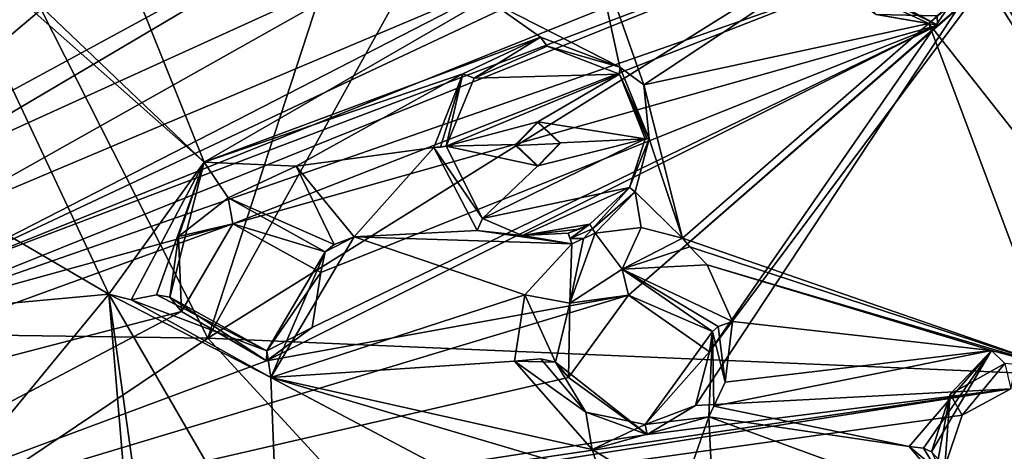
# Model space of a CAD drawing. Header units: millimetres. Extents: x -150 to 308, y -116 to 257.
# Tile 143 of 147: x 274 to 296, y 200 to 210. Entities that reach past the tile are written whole.
import ezdxf

# ---------------------------------------------------------------- set-up
doc = ezdxf.new("R2010")
doc.units = ezdxf.units.MM
doc.header["$LTSCALE"] = 81.481481
for name, color, linetype in [('1172', 7, 'CONTINUOUS'), ('1173', 7, 'CONTINUOUS'), ('1174', 7, 'CONTINUOUS'), ('1175', 7, 'CONTINUOUS'), ('1226', 7, 'CONTINUOUS'), ('1227', 7, 'CONTINUOUS'), ('1228', 7, 'CONTINUOUS'), ('1229', 7, 'CONTINUOUS'), ('1230', 7, 'CONTINUOUS'), ('1231', 7, 'CONTINUOUS'), ('1232', 7, 'CONTINUOUS'), ('1233', 7, 'CONTINUOUS'), ('1234', 7, 'CONTINUOUS'), ('1235', 7, 'CONTINUOUS'), ('1236', 7, 'CONTINUOUS'), ('1237', 7, 'CONTINUOUS'), ('1319', 7, 'CONTINUOUS'), ('1320', 7, 'CONTINUOUS'), ('1321', 7, 'CONTINUOUS'), ('1322', 7, 'CONTINUOUS'), ('1323', 7, 'CONTINUOUS'), ('138', 7, 'CONTINUOUS'), ('161', 7, 'CONTINUOUS'), ('254', 7, 'CONTINUOUS'), ('713', 7, 'CONTINUOUS'), ('742', 7, 'CONTINUOUS'), ('794', 7, 'CONTINUOUS'), ('938', 7, 'CONTINUOUS')]:
    doc.layers.add(name, color=color, linetype=linetype)

msp = doc.modelspace()

# ---------------------------------------------------------------- linework, layer by layer
at = {"layer": '1172', "linetype": 'CONTINUOUS'}
for points in [[(279.01, 205.704, -16.991), (279.114, 205.125, -15.273), (277.904, 204.846, -16.946), (279.01, 205.704, -16.991)], [(281.18, 204.504, -17.619), (279.114, 205.125, -15.273), (279.01, 205.704, -16.991), (281.18, 204.504, -17.619)], [(279.114, 205.125, -15.273), (277.97, 203.167, -15.497), (277.904, 204.846, -16.946), (279.114, 205.125, -15.273)], [(281.083, 204.042, -15.772), (279.114, 205.125, -15.273), (281.18, 204.504, -17.619), (281.083, 204.042, -15.772)], [(277.904, 204.846, -16.946), (277.97, 203.167, -15.497), (277.709, 203.493, -17.164), (277.904, 204.846, -16.946)]]:
    msp.add_3dface(points, dxfattribs=at)
at = {"layer": '1173', "linetype": 'CONTINUOUS'}
for points in [[(276.839, 203.432, -17.864), (278.476, 206.506, -17.491), (277.406, 203.538, -17.684), (276.839, 203.432, -17.864)], [(278.476, 206.506, -17.491), (277.709, 203.493, -17.164), (277.406, 203.538, -17.684), (278.476, 206.506, -17.491)], [(278.476, 206.506, -17.491), (277.904, 204.846, -16.946), (277.709, 203.493, -17.164), (278.476, 206.506, -17.491)], [(278.476, 206.506, -17.491), (279.01, 205.704, -16.991), (277.904, 204.846, -16.946), (278.476, 206.506, -17.491)], [(278.476, 206.506, -17.491), (280.53, 206.417, -17.806), (279.01, 205.704, -16.991), (278.476, 206.506, -17.491)], [(279.01, 205.704, -16.991), (280.53, 206.417, -17.806), (281.377, 204.666, -18.087), (279.01, 205.704, -16.991)], [(280.53, 206.417, -17.806), (281.831, 204.836, -18.309), (281.377, 204.666, -18.087), (280.53, 206.417, -17.806)], [(281.18, 204.504, -17.619), (279.01, 205.704, -16.991), (281.377, 204.666, -18.087), (281.18, 204.504, -17.619)]]:
    msp.add_3dface(points, dxfattribs=at)
at = {"layer": '1174', "linetype": 'CONTINUOUS'}
for points in [[(281.831, 204.836, -18.309), (279.968, 201.693, -18.663), (281.18, 204.504, -17.619), (281.831, 204.836, -18.309)], [(281.831, 204.836, -18.309), (281.18, 204.504, -17.619), (281.377, 204.666, -18.087), (281.831, 204.836, -18.309)], [(281.18, 204.504, -17.619), (279.968, 201.693, -18.663), (279.873, 202.292, -17.793), (281.18, 204.504, -17.619)], [(276.839, 203.432, -17.864), (277.406, 203.538, -17.684), (279.873, 202.292, -17.793), (276.839, 203.432, -17.864)], [(279.968, 201.693, -18.663), (276.839, 203.432, -17.864), (279.873, 202.292, -17.793), (279.968, 201.693, -18.663)], [(277.406, 203.538, -17.684), (277.709, 203.493, -17.164), (279.873, 202.292, -17.793), (277.406, 203.538, -17.684)]]:
    msp.add_3dface(points, dxfattribs=at)
at = {"layer": '1175', "linetype": 'CONTINUOUS'}
for points in [[(281.083, 204.042, -15.772), (281.18, 204.504, -17.619), (279.873, 202.292, -17.793), (281.083, 204.042, -15.772)], [(280.892, 202.81, -15.989), (281.083, 204.042, -15.772), (279.873, 202.292, -17.793), (280.892, 202.81, -15.989)], [(277.97, 203.167, -15.497), (279.871, 202.067, -15.99), (277.709, 203.493, -17.164), (277.97, 203.167, -15.497)], [(277.709, 203.493, -17.164), (279.871, 202.067, -15.99), (279.873, 202.292, -17.793), (277.709, 203.493, -17.164)], [(279.871, 202.067, -15.99), (280.892, 202.81, -15.989), (279.873, 202.292, -17.793), (279.871, 202.067, -15.99)]]:
    msp.add_3dface(points, dxfattribs=at)
at = {"layer": '1226', "linetype": 'CONTINUOUS'}
for points in [[(287.817, 204.113, -18.752), (287.958, 203.532, -17.037), (286.65, 203.352, -18.622), (287.817, 204.113, -18.752)], [(289.838, 202.725, -19.518), (287.958, 203.532, -17.037), (287.817, 204.113, -18.752), (289.838, 202.725, -19.518)], [(287.958, 203.532, -17.037), (286.618, 201.694, -17.168), (286.65, 203.352, -18.622), (287.958, 203.532, -17.037)], [(289.771, 202.272, -17.641), (287.958, 203.532, -17.037), (289.838, 202.725, -19.518), (289.771, 202.272, -17.641)], [(286.618, 201.694, -17.168), (286.326, 202.038, -18.807), (286.65, 203.352, -18.622), (286.618, 201.694, -17.168)]]:
    msp.add_3dface(points, dxfattribs=at)
at = {"layer": '1227', "linetype": 'CONTINUOUS'}
for points in [[(287.213, 204.921, -19.213), (288.244, 205.048, -19.382), (287.817, 204.113, -18.752), (287.213, 204.921, -19.213)], [(288.244, 205.048, -19.382), (289.168, 204.807, -19.607), (287.817, 204.113, -18.752), (288.244, 205.048, -19.382)], [(287.213, 204.921, -19.213), (287.817, 204.113, -18.752), (286.65, 203.352, -18.622), (287.213, 204.921, -19.213)], [(287.213, 204.921, -19.213), (286.65, 203.352, -18.622), (286.952, 204.797, -19.189), (287.213, 204.921, -19.213)], [(286.65, 203.352, -18.622), (286.692, 204.683, -19.165), (286.952, 204.797, -19.189), (286.65, 203.352, -18.622)], [(289.168, 204.807, -19.607), (289.332, 204.612, -19.674), (287.817, 204.113, -18.752), (289.168, 204.807, -19.607)], [(285.639, 203.538, -19.204), (286.692, 204.683, -19.165), (286.65, 203.352, -18.622), (285.639, 203.538, -19.204)], [(289.332, 204.612, -19.674), (289.718, 204.211, -19.819), (287.817, 204.113, -18.752), (289.332, 204.612, -19.674)], [(289.718, 204.211, -19.819), (290.284, 202.947, -20.177), (287.817, 204.113, -18.752), (289.718, 204.211, -19.819)], [(287.817, 204.113, -18.752), (290.284, 202.947, -20.177), (289.964, 202.836, -19.91), (287.817, 204.113, -18.752)], [(289.838, 202.725, -19.518), (287.817, 204.113, -18.752), (289.964, 202.836, -19.91), (289.838, 202.725, -19.518)], [(285.408, 202.061, -19.468), (285.639, 203.538, -19.204), (286.326, 202.038, -18.807), (285.408, 202.061, -19.468)], [(286.326, 202.038, -18.807), (285.639, 203.538, -19.204), (286.65, 203.352, -18.622), (286.326, 202.038, -18.807)], [(285.408, 202.061, -19.468), (286.326, 202.038, -18.807), (286.001, 202.111, -19.32), (285.408, 202.061, -19.468)]]:
    msp.add_3dface(points, dxfattribs=at)
at = {"layer": '1228', "linetype": 'CONTINUOUS'}
for points in [[(286.655, 204.802, -19.151), (286.614, 204.919, -19.168), (287.096, 205.116, -19.207), (286.655, 204.802, -19.151)], [(287.096, 205.116, -19.207), (286.614, 204.919, -19.168), (286.86, 205.005, -19.191), (287.096, 205.116, -19.207)], [(287.156, 205.018, -19.197), (286.655, 204.802, -19.151), (287.096, 205.116, -19.207), (287.156, 205.018, -19.197)], [(286.952, 204.797, -19.189), (286.655, 204.802, -19.151), (287.156, 205.018, -19.197), (286.952, 204.797, -19.189)], [(287.213, 204.921, -19.213), (286.952, 204.797, -19.189), (287.156, 205.018, -19.197), (287.213, 204.921, -19.213)], [(286.952, 204.797, -19.189), (286.692, 204.683, -19.165), (286.655, 204.802, -19.151), (286.952, 204.797, -19.189)]]:
    msp.add_3dface(points, dxfattribs=at)
at = {"layer": '1229', "linetype": 'CONTINUOUS'}
for points in [[(286.141, 209.096, -18.295), (287.76, 208.468, -18.667), (284.511, 208.381, -18.169), (286.141, 209.096, -18.295)], [(284.511, 208.381, -18.169), (287.76, 208.468, -18.667), (283.886, 206.857, -18.352), (284.511, 208.381, -18.169)], [(283.886, 206.857, -18.352), (287.76, 208.468, -18.667), (285.932, 207.406, -18.575), (283.886, 206.857, -18.352)], [(287.76, 208.468, -18.667), (288.33, 207.026, -19.032), (285.932, 207.406, -18.575), (287.76, 208.468, -18.667)], [(285.435, 206.896, -18.592), (283.886, 206.857, -18.352), (285.932, 207.406, -18.575), (285.435, 206.896, -18.592)], [(288.33, 207.026, -19.032), (286.435, 206.933, -18.745), (285.932, 207.406, -18.575), (288.33, 207.026, -19.032)], [(284.697, 205.247, -18.792), (288.33, 207.026, -19.032), (287.979, 205.937, -19.187), (284.697, 205.247, -18.792)], [(288.33, 207.026, -19.032), (284.697, 205.247, -18.792), (285.933, 206.423, -18.763), (288.33, 207.026, -19.032)], [(286.435, 206.933, -18.745), (288.33, 207.026, -19.032), (285.933, 206.423, -18.763), (286.435, 206.933, -18.745)], [(285.933, 206.423, -18.763), (283.886, 206.857, -18.352), (285.435, 206.896, -18.592), (285.933, 206.423, -18.763)], [(284.697, 205.247, -18.792), (283.886, 206.857, -18.352), (285.933, 206.423, -18.763), (284.697, 205.247, -18.792)], [(285.581, 204.865, -19.011), (284.697, 205.247, -18.792), (287.979, 205.937, -19.187), (285.581, 204.865, -19.011)], [(287.096, 205.116, -19.207), (285.581, 204.865, -19.011), (287.979, 205.937, -19.187), (287.096, 205.116, -19.207)], [(287.096, 205.116, -19.207), (286.86, 205.005, -19.191), (285.581, 204.865, -19.011), (287.096, 205.116, -19.207)], [(286.86, 205.005, -19.191), (286.614, 204.919, -19.168), (285.581, 204.865, -19.011), (286.86, 205.005, -19.191)]]:
    msp.add_3dface(points, dxfattribs=at)
at = {"layer": '1230', "linetype": 'CONTINUOUS'}
for points in [[(284.257, 208.477, -18.027), (285.993, 209.295, -18.185), (284.511, 208.381, -18.169), (284.257, 208.477, -18.027)], [(285.993, 209.295, -18.185), (286.141, 209.096, -18.295), (284.511, 208.381, -18.169), (285.993, 209.295, -18.185)], [(285.993, 209.295, -18.185), (287.765, 208.625, -18.626), (286.141, 209.096, -18.295), (285.993, 209.295, -18.185)], [(287.765, 208.625, -18.626), (287.76, 208.468, -18.667), (286.141, 209.096, -18.295), (287.765, 208.625, -18.626)], [(283.612, 206.831, -18.217), (284.257, 208.477, -18.027), (283.761, 206.841, -18.264), (283.612, 206.831, -18.217)], [(284.257, 208.477, -18.027), (283.886, 206.857, -18.352), (283.761, 206.841, -18.264), (284.257, 208.477, -18.027)], [(284.257, 208.477, -18.027), (284.511, 208.381, -18.169), (283.886, 206.857, -18.352), (284.257, 208.477, -18.027)], [(287.765, 208.625, -18.626), (288.425, 207.026, -19.04), (287.76, 208.468, -18.667), (287.765, 208.625, -18.626)], [(287.76, 208.468, -18.667), (288.425, 207.026, -19.04), (288.378, 207.026, -19.034), (287.76, 208.468, -18.667)], [(288.33, 207.026, -19.032), (287.76, 208.468, -18.667), (288.378, 207.026, -19.034), (288.33, 207.026, -19.032)]]:
    msp.add_3dface(points, dxfattribs=at)
at = {"layer": '1231', "linetype": 'CONTINUOUS'}
for points in [[(288.425, 207.026, -19.04), (288.109, 205.84, -19.203), (287.979, 205.937, -19.187), (288.425, 207.026, -19.04)], [(288.33, 207.026, -19.032), (288.425, 207.026, -19.04), (287.979, 205.937, -19.187), (288.33, 207.026, -19.032)], [(288.425, 207.026, -19.04), (288.33, 207.026, -19.032), (288.378, 207.026, -19.034), (288.425, 207.026, -19.04)], [(287.156, 205.018, -19.197), (287.096, 205.116, -19.207), (287.979, 205.937, -19.187), (287.156, 205.018, -19.197)], [(288.109, 205.84, -19.203), (287.156, 205.018, -19.197), (287.979, 205.937, -19.187), (288.109, 205.84, -19.203)], [(288.109, 205.84, -19.203), (287.213, 204.921, -19.213), (287.156, 205.018, -19.197), (288.109, 205.84, -19.203)]]:
    msp.add_3dface(points, dxfattribs=at)
at = {"layer": '1232', "linetype": 'CONTINUOUS'}
for points in [[(283.612, 206.831, -18.217), (283.886, 206.857, -18.352), (284.697, 205.247, -18.792), (283.612, 206.831, -18.217)], [(283.886, 206.857, -18.352), (283.612, 206.831, -18.217), (283.761, 206.841, -18.264), (283.886, 206.857, -18.352)], [(284.576, 204.98, -18.732), (283.612, 206.831, -18.217), (284.697, 205.247, -18.792), (284.576, 204.98, -18.732)], [(284.576, 204.98, -18.732), (284.697, 205.247, -18.792), (285.581, 204.865, -19.011), (284.576, 204.98, -18.732)], [(286.692, 204.683, -19.165), (284.576, 204.98, -18.732), (285.581, 204.865, -19.011), (286.692, 204.683, -19.165)], [(286.614, 204.919, -19.168), (286.692, 204.683, -19.165), (285.581, 204.865, -19.011), (286.614, 204.919, -19.168)], [(286.692, 204.683, -19.165), (286.614, 204.919, -19.168), (286.655, 204.802, -19.151), (286.692, 204.683, -19.165)]]:
    msp.add_3dface(points, dxfattribs=at)
at = {"layer": '1233', "linetype": 'CONTINUOUS'}
for points in [[(286.435, 206.933, -18.745), (285.933, 206.423, -18.763), (286.435, 206.919, -18.69), (286.435, 206.933, -18.745)], [(286.435, 206.919, -18.69), (285.933, 206.423, -18.763), (285.935, 206.407, -18.696), (286.435, 206.919, -18.69)], [(285.933, 206.423, -18.763), (285.435, 206.896, -18.592), (285.935, 206.407, -18.696), (285.933, 206.423, -18.763)], [(285.935, 206.407, -18.696), (285.435, 206.896, -18.592), (285.435, 206.879, -18.52), (285.935, 206.407, -18.696)]]:
    msp.add_3dface(points, dxfattribs=at)
at = {"layer": '1234', "linetype": 'CONTINUOUS'}
for points in [[(285.435, 206.896, -18.592), (285.932, 207.406, -18.575), (285.435, 206.879, -18.52), (285.435, 206.896, -18.592)], [(285.435, 206.879, -18.52), (285.932, 207.406, -18.575), (285.936, 207.392, -18.514), (285.435, 206.879, -18.52)], [(285.932, 207.406, -18.575), (286.435, 206.933, -18.745), (285.936, 207.392, -18.514), (285.932, 207.406, -18.575)], [(286.435, 206.933, -18.745), (286.435, 206.919, -18.69), (285.936, 207.392, -18.514), (286.435, 206.933, -18.745)]]:
    msp.add_3dface(points, dxfattribs=at)
at = {"layer": '1235', "linetype": 'CONTINUOUS'}
for points in [[(286.435, 206.919, -18.69), (285.435, 206.879, -18.52), (285.936, 207.392, -18.514), (286.435, 206.919, -18.69)], [(286.435, 206.919, -18.69), (285.935, 206.407, -18.696), (285.435, 206.879, -18.52), (286.435, 206.919, -18.69)]]:
    msp.add_3dface(points, dxfattribs=at)
at = {"layer": '1236', "linetype": 'CONTINUOUS'}
for points in [[(290.284, 202.947, -20.177), (290.124, 201.588, -20.442), (289.964, 202.836, -19.91), (290.284, 202.947, -20.177)], [(289.838, 202.725, -19.518), (289.759, 200.815, -20.551), (288.332, 200.648, -19.572), (289.838, 202.725, -19.518)], [(289.871, 201.059, -20.516), (289.759, 200.815, -20.551), (289.838, 202.725, -19.518), (289.871, 201.059, -20.516)], [(290.124, 201.588, -20.442), (289.838, 202.725, -19.518), (289.964, 202.836, -19.91), (290.124, 201.588, -20.442)], [(290.124, 201.588, -20.442), (289.871, 201.059, -20.516), (289.838, 202.725, -19.518), (290.124, 201.588, -20.442)], [(285.408, 202.061, -19.468), (286.001, 202.111, -19.32), (287.008, 200.922, -19.197), (285.408, 202.061, -19.468)], [(286.001, 202.111, -19.32), (286.326, 202.038, -18.807), (287.008, 200.922, -19.197), (286.001, 202.111, -19.32)], [(287.146, 200.09, -20.208), (285.408, 202.061, -19.468), (287.008, 200.922, -19.197), (287.146, 200.09, -20.208)], [(288.332, 200.648, -19.572), (287.146, 200.09, -20.208), (287.008, 200.922, -19.197), (288.332, 200.648, -19.572)], [(289.759, 200.815, -20.551), (287.146, 200.09, -20.208), (288.332, 200.648, -19.572), (289.759, 200.815, -20.551)]]:
    msp.add_3dface(points, dxfattribs=at)
at = {"layer": '1237', "linetype": 'CONTINUOUS'}
for points in [[(289.771, 202.272, -17.641), (289.838, 202.725, -19.518), (288.332, 200.648, -19.572), (289.771, 202.272, -17.641)], [(289.457, 201.072, -17.832), (289.771, 202.272, -17.641), (288.332, 200.648, -19.572), (289.457, 201.072, -17.832)], [(286.618, 201.694, -17.168), (288.379, 200.425, -17.764), (286.326, 202.038, -18.807), (286.618, 201.694, -17.168)], [(286.326, 202.038, -18.807), (288.379, 200.425, -17.764), (287.008, 200.922, -19.197), (286.326, 202.038, -18.807)], [(288.379, 200.425, -17.764), (289.457, 201.072, -17.832), (288.332, 200.648, -19.572), (288.379, 200.425, -17.764)], [(288.379, 200.425, -17.764), (288.332, 200.648, -19.572), (287.008, 200.922, -19.197), (288.379, 200.425, -17.764)]]:
    msp.add_3dface(points, dxfattribs=at)
at = {"layer": '1319', "linetype": 'CONTINUOUS'}
for points in [[(294.675, 209.6, -19.556), (292.151, 210.775, -18.935), (293.494, 209.799, -18.662), (294.675, 209.6, -19.556)], [(295.877, 210.635, -19.551), (294.675, 209.6, -19.556), (294.851, 209.767, -19.057), (295.877, 210.635, -19.551)], [(294.851, 209.767, -19.057), (294.675, 209.6, -19.556), (293.494, 209.799, -18.662), (294.851, 209.767, -19.057)]]:
    msp.add_3dface(points, dxfattribs=at)
at = {"layer": '1320', "linetype": 'CONTINUOUS'}
for points in [[(292.913, 210.512, -16.742), (294.872, 209.561, -17.325), (292.626, 210.777, -18.274), (292.913, 210.512, -16.742)], [(292.626, 210.777, -18.274), (294.872, 209.561, -17.325), (293.494, 209.799, -18.662), (292.626, 210.777, -18.274)], [(294.872, 209.561, -17.325), (295.833, 210.391, -17.4), (294.851, 209.767, -19.057), (294.872, 209.561, -17.325)], [(294.872, 209.561, -17.325), (294.851, 209.767, -19.057), (293.494, 209.799, -18.662), (294.872, 209.561, -17.325)]]:
    msp.add_3dface(points, dxfattribs=at)
at = {"layer": '1321', "linetype": 'CONTINUOUS'}
for points in [[(296.371, 202.009, -20.89), (295.422, 200.856, -19.132), (295.151, 201.32, -20.665), (296.371, 202.009, -20.89)], [(296.51, 201.445, -19.255), (295.422, 200.856, -19.132), (296.371, 202.009, -20.89), (296.51, 201.445, -19.255)], [(294.882, 199.869, -20.055), (294.731, 200.037, -20.813), (295.151, 201.32, -20.665), (294.882, 199.869, -20.055)], [(295.032, 199.7, -19.298), (294.882, 199.869, -20.055), (295.151, 201.32, -20.665), (295.032, 199.7, -19.298)], [(295.422, 200.856, -19.132), (295.032, 199.7, -19.298), (295.151, 201.32, -20.665), (295.422, 200.856, -19.132)]]:
    msp.add_3dface(points, dxfattribs=at)
at = {"layer": '1322', "linetype": 'CONTINUOUS'}
for points in [[(294.233, 200.155, -21.445), (296.075, 202.296, -21.277), (294.557, 200.115, -21.189), (294.233, 200.155, -21.445)], [(296.075, 202.296, -21.277), (294.731, 200.037, -20.813), (294.557, 200.115, -21.189), (296.075, 202.296, -21.277)], [(294.731, 200.037, -20.813), (296.075, 202.296, -21.277), (295.151, 201.32, -20.665), (294.731, 200.037, -20.813)], [(296.075, 202.296, -21.277), (296.371, 202.009, -20.89), (295.151, 201.32, -20.665), (296.075, 202.296, -21.277)], [(296.075, 202.296, -21.277), (297.567, 201.894, -21.614), (296.371, 202.009, -20.89), (296.075, 202.296, -21.277)]]:
    msp.add_3dface(points, dxfattribs=at)
at = {"layer": '1323', "linetype": 'CONTINUOUS'}
for points in [[(296.352, 198.408, -22.2), (294.233, 200.155, -21.445), (295.313, 198.881, -21.243), (296.352, 198.408, -22.2)], [(294.233, 200.155, -21.445), (294.557, 200.115, -21.189), (295.313, 198.881, -21.243), (294.233, 200.155, -21.445)], [(294.557, 200.115, -21.189), (294.731, 200.037, -20.813), (295.313, 198.881, -21.243), (294.557, 200.115, -21.189)]]:
    msp.add_3dface(points, dxfattribs=at)
at = {"layer": '138', "linetype": 'CONTINUOUS'}
for points in [[(278.554, 202.572, -43.767), (250, 183.471, -49.519), (250, 202.975, -45.471), (278.554, 202.572, -43.767)], [(301.289, 177.897, -44.25), (250, 183.471, -49.519), (278.554, 202.572, -43.767), (301.289, 177.897, -44.25)], [(306.665, 201.372, -38.693), (301.289, 177.897, -44.25), (278.554, 202.572, -43.767), (306.665, 201.372, -38.693)]]:
    msp.add_3dface(points, dxfattribs=at)
at = {"layer": '161', "linetype": 'CONTINUOUS'}
for points in [[(290.709, 239.721, -29.618), (278.554, 202.572, -43.767), (263.658, 231.899, -36.17), (290.709, 239.721, -29.618)], [(278.554, 202.572, -43.767), (290.709, 239.721, -29.618), (295.884, 233.718, -31.039), (278.554, 202.572, -43.767)], [(278.554, 202.572, -43.767), (295.884, 233.718, -31.039), (303.898, 218.38, -34.671), (278.554, 202.572, -43.767)], [(278.554, 202.572, -43.767), (250, 202.975, -45.471), (263.658, 231.899, -36.17), (278.554, 202.572, -43.767)], [(306.665, 201.372, -38.693), (278.554, 202.572, -43.767), (303.898, 218.38, -34.671), (306.665, 201.372, -38.693)]]:
    msp.add_3dface(points, dxfattribs=at)
at = {"layer": '254', "linetype": 'CONTINUOUS'}
for points in [[(278.959, 246.721, -26.366), (250, 254.711, -24.477), (250, 202.512, -43.514), (278.959, 246.721, -26.366)], [(299.085, 225.541, -31.373), (278.959, 246.721, -26.366), (250, 202.512, -43.514), (299.085, 225.541, -31.373)], [(304.963, 196.28, -38.29), (299.085, 225.541, -31.373), (250, 202.512, -43.514), (304.963, 196.28, -38.29)], [(271.223, 151.445, -48.888), (294.45, 169.196, -44.692), (250, 202.512, -43.514), (271.223, 151.445, -48.888)], [(294.45, 169.196, -44.692), (304.963, 196.28, -38.29), (250, 202.512, -43.514), (294.45, 169.196, -44.692)]]:
    msp.add_3dface(points, dxfattribs=at)
at = {"layer": '713', "linetype": 'CONTINUOUS'}
for points in [[(276.342, 203.557, -17.774), (272.451, 211.818, -15.821), (278.476, 206.506, -17.491), (276.342, 203.557, -17.774)], [(272.451, 211.818, -15.821), (273.178, 211.554, -15.944), (278.476, 206.506, -17.491), (272.451, 211.818, -15.821)], [(273.178, 211.554, -15.944), (276.716, 210.88, -16.486), (278.476, 206.506, -17.491), (273.178, 211.554, -15.944)], [(287.125, 211.572, -18.008), (287.765, 208.625, -18.626), (284.789, 210.152, -17.828), (287.125, 211.572, -18.008)], [(288.306, 208.23, -18.798), (287.765, 208.625, -18.626), (287.125, 211.572, -18.008), (288.306, 208.23, -18.798)], [(276.716, 210.88, -16.486), (284.789, 210.152, -17.828), (278.476, 206.506, -17.491), (276.716, 210.88, -16.486)], [(284.789, 210.152, -17.828), (285.993, 209.295, -18.185), (278.476, 206.506, -17.491), (284.789, 210.152, -17.828)], [(287.765, 208.625, -18.626), (285.993, 209.295, -18.185), (284.789, 210.152, -17.828), (287.765, 208.625, -18.626)], [(285.993, 209.295, -18.185), (284.257, 208.477, -18.027), (278.476, 206.506, -17.491), (285.993, 209.295, -18.185)], [(278.476, 206.506, -17.491), (284.257, 208.477, -18.027), (280.53, 206.417, -17.806), (278.476, 206.506, -17.491)], [(284.257, 208.477, -18.027), (283.612, 206.831, -18.217), (280.53, 206.417, -17.806), (284.257, 208.477, -18.027)], [(288.425, 207.026, -19.04), (287.765, 208.625, -18.626), (288.306, 208.23, -18.798), (288.425, 207.026, -19.04)], [(289.168, 204.807, -19.607), (288.425, 207.026, -19.04), (288.306, 208.23, -18.798), (289.168, 204.807, -19.607)], [(288.109, 205.84, -19.203), (288.425, 207.026, -19.04), (289.168, 204.807, -19.607), (288.109, 205.84, -19.203)], [(283.612, 206.831, -18.217), (281.831, 204.836, -18.309), (280.53, 206.417, -17.806), (283.612, 206.831, -18.217)], [(283.612, 206.831, -18.217), (284.576, 204.98, -18.732), (281.831, 204.836, -18.309), (283.612, 206.831, -18.217)], [(276.839, 203.432, -17.864), (276.342, 203.557, -17.774), (278.476, 206.506, -17.491), (276.839, 203.432, -17.864)], [(287.213, 204.921, -19.213), (288.109, 205.84, -19.203), (288.244, 205.048, -19.382), (287.213, 204.921, -19.213)], [(288.244, 205.048, -19.382), (288.109, 205.84, -19.203), (289.168, 204.807, -19.607), (288.244, 205.048, -19.382)], [(284.576, 204.98, -18.732), (286.692, 204.683, -19.165), (281.831, 204.836, -18.309), (284.576, 204.98, -18.732)], [(281.831, 204.836, -18.309), (285.639, 203.538, -19.204), (279.968, 201.693, -18.663), (281.831, 204.836, -18.309)], [(286.692, 204.683, -19.165), (285.639, 203.538, -19.204), (281.831, 204.836, -18.309), (286.692, 204.683, -19.165)], [(277.121, 194.324, -19.956), (276.342, 203.557, -17.774), (277.593, 194.594, -19.954), (277.121, 194.324, -19.956)], [(279.968, 201.693, -18.663), (276.342, 203.557, -17.774), (276.839, 203.432, -17.864), (279.968, 201.693, -18.663)], [(276.342, 203.557, -17.774), (279.968, 201.693, -18.663), (280.152, 196.989, -19.742), (276.342, 203.557, -17.774)], [(277.593, 194.594, -19.954), (276.342, 203.557, -17.774), (280.152, 196.989, -19.742), (277.593, 194.594, -19.954)], [(285.639, 203.538, -19.204), (285.408, 202.061, -19.468), (279.968, 201.693, -18.663), (285.639, 203.538, -19.204)], [(285.408, 202.061, -19.468), (287.146, 200.09, -20.208), (279.968, 201.693, -18.663), (285.408, 202.061, -19.468)], [(279.968, 201.693, -18.663), (287.146, 200.09, -20.208), (287.335, 199.517, -20.37), (279.968, 201.693, -18.663)], [(280.152, 196.989, -19.742), (279.968, 201.693, -18.663), (285.628, 198.706, -20.242), (280.152, 196.989, -19.742)], [(285.628, 198.706, -20.242), (279.968, 201.693, -18.663), (287.335, 199.517, -20.37), (285.628, 198.706, -20.242)], [(287.146, 200.09, -20.208), (289.759, 200.815, -20.551), (289.082, 198.909, -20.842), (287.146, 200.09, -20.208)], [(289.759, 200.815, -20.551), (289.925, 197.285, -21.386), (289.082, 198.909, -20.842), (289.759, 200.815, -20.551)], [(287.335, 199.517, -20.37), (287.146, 200.09, -20.208), (289.082, 198.909, -20.842), (287.335, 199.517, -20.37)]]:
    msp.add_3dface(points, dxfattribs=at)
at = {"layer": '742', "linetype": 'CONTINUOUS'}
for points in [[(296.747, 224.075, -17.412), (303.979, 197.809, -23.621), (290.18, 220.03, -17.089), (296.747, 224.075, -17.412)], [(290.18, 220.03, -17.089), (303.979, 197.809, -23.621), (296.003, 212.145, -19.29), (290.18, 220.03, -17.089)], [(296.003, 212.145, -19.29), (303.979, 197.809, -23.621), (295.877, 210.635, -19.551), (296.003, 212.145, -19.29)], [(288.306, 208.23, -18.798), (287.125, 211.572, -18.008), (292.151, 210.775, -18.935), (288.306, 208.23, -18.798)], [(288.306, 208.23, -18.798), (292.151, 210.775, -18.935), (294.675, 209.6, -19.556), (288.306, 208.23, -18.798)], [(295.877, 210.635, -19.551), (303.979, 197.809, -23.621), (294.675, 209.6, -19.556), (295.877, 210.635, -19.551)], [(289.168, 204.807, -19.607), (288.306, 208.23, -18.798), (294.675, 209.6, -19.556), (289.168, 204.807, -19.607)], [(289.168, 204.807, -19.607), (294.675, 209.6, -19.556), (297.567, 201.894, -21.614), (289.168, 204.807, -19.607)], [(294.675, 209.6, -19.556), (303.979, 197.809, -23.621), (297.567, 201.894, -21.614), (294.675, 209.6, -19.556)], [(289.332, 204.612, -19.674), (289.168, 204.807, -19.607), (297.567, 201.894, -21.614), (289.332, 204.612, -19.674)], [(289.718, 204.211, -19.819), (289.332, 204.612, -19.674), (297.567, 201.894, -21.614), (289.718, 204.211, -19.819)], [(290.284, 202.947, -20.177), (289.718, 204.211, -19.819), (296.075, 202.296, -21.277), (290.284, 202.947, -20.177)], [(296.075, 202.296, -21.277), (289.718, 204.211, -19.819), (297.567, 201.894, -21.614), (296.075, 202.296, -21.277)], [(290.124, 201.588, -20.442), (290.284, 202.947, -20.177), (296.075, 202.296, -21.277), (290.124, 201.588, -20.442)], [(289.871, 201.059, -20.516), (290.124, 201.588, -20.442), (296.075, 202.296, -21.277), (289.871, 201.059, -20.516)], [(294.233, 200.155, -21.445), (289.871, 201.059, -20.516), (296.075, 202.296, -21.277), (294.233, 200.155, -21.445)], [(289.759, 200.815, -20.551), (289.871, 201.059, -20.516), (294.233, 200.155, -21.445), (289.759, 200.815, -20.551)], [(289.925, 197.285, -21.386), (289.759, 200.815, -20.551), (296.352, 198.408, -22.2), (289.925, 197.285, -21.386)], [(289.759, 200.815, -20.551), (294.233, 200.155, -21.445), (296.352, 198.408, -22.2), (289.759, 200.815, -20.551)]]:
    msp.add_3dface(points, dxfattribs=at)
at = {"layer": '794', "linetype": 'CONTINUOUS'}
for points in [[(266.878, 210.314, -12.989), (262.644, 204.914, -13.646), (280.179, 220.014, -13.133), (266.878, 210.314, -12.989)], [(262.644, 204.914, -13.646), (274.601, 213.847, -13.211), (280.179, 220.014, -13.133), (262.644, 204.914, -13.646)], [(272.099, 203.804, -14.656), (299.891, 216.855, -17.38), (285.726, 210.793, -15.312), (272.099, 203.804, -14.656)], [(299.891, 216.855, -17.38), (272.099, 203.804, -14.656), (293.919, 212.562, -16.627), (299.891, 216.855, -17.38)], [(299.891, 216.855, -17.38), (289.771, 202.272, -17.641), (289.457, 201.072, -17.832), (299.891, 216.855, -17.38)], [(299.891, 216.855, -17.38), (289.457, 201.072, -17.832), (296.51, 201.445, -19.255), (299.891, 216.855, -17.38)], [(289.771, 202.272, -17.641), (299.891, 216.855, -17.38), (295.833, 210.391, -17.4), (289.771, 202.272, -17.641)], [(274.601, 213.847, -13.211), (262.644, 204.914, -13.646), (274.155, 211.631, -13.497), (274.601, 213.847, -13.211)], [(269.999, 205.841, -14.051), (271.239, 205.882, -14.167), (284.423, 213.659, -14.642), (269.999, 205.841, -14.051)], [(276.334, 211.193, -13.832), (269.999, 205.841, -14.051), (284.423, 213.659, -14.642), (276.334, 211.193, -13.832)], [(284.423, 213.659, -14.642), (271.239, 205.882, -14.167), (283.651, 211.526, -14.844), (284.423, 213.659, -14.642)], [(293.919, 212.562, -16.627), (272.099, 203.804, -14.656), (293, 211.724, -16.563), (293.919, 212.562, -16.627)], [(274.155, 211.631, -13.497), (261.695, 202.545, -14.057), (276.334, 211.193, -13.832), (274.155, 211.631, -13.497)], [(272.099, 203.804, -14.656), (271.19, 202.947, -14.731), (293, 211.724, -16.563), (272.099, 203.804, -14.656)], [(293, 211.724, -16.563), (271.19, 202.947, -14.731), (292.913, 210.512, -16.742), (293, 211.724, -16.563)], [(271.239, 205.882, -14.167), (272.114, 205.046, -14.417), (283.651, 211.526, -14.844), (271.239, 205.882, -14.167)], [(283.651, 211.526, -14.844), (272.114, 205.046, -14.417), (285.726, 210.793, -15.312), (283.651, 211.526, -14.844)], [(261.695, 202.545, -14.057), (269.999, 205.841, -14.051), (276.334, 211.193, -13.832), (261.695, 202.545, -14.057)], [(272.114, 205.046, -14.417), (272.099, 203.804, -14.656), (285.726, 210.793, -15.312), (272.114, 205.046, -14.417)], [(271.19, 202.947, -14.731), (279.114, 205.125, -15.273), (292.913, 210.512, -16.742), (271.19, 202.947, -14.731)], [(292.913, 210.512, -16.742), (279.114, 205.125, -15.273), (294.872, 209.561, -17.325), (292.913, 210.512, -16.742)], [(287.958, 203.532, -17.037), (289.771, 202.272, -17.641), (295.833, 210.391, -17.4), (287.958, 203.532, -17.037)], [(294.872, 209.561, -17.325), (287.958, 203.532, -17.037), (295.833, 210.391, -17.4), (294.872, 209.561, -17.325)], [(279.114, 205.125, -15.273), (281.083, 204.042, -15.772), (294.872, 209.561, -17.325), (279.114, 205.125, -15.273)], [(280.892, 202.81, -15.989), (279.871, 202.067, -15.99), (294.872, 209.561, -17.325), (280.892, 202.81, -15.989)], [(279.871, 202.067, -15.99), (287.958, 203.532, -17.037), (294.872, 209.561, -17.325), (279.871, 202.067, -15.99)], [(281.083, 204.042, -15.772), (280.892, 202.81, -15.989), (294.872, 209.561, -17.325), (281.083, 204.042, -15.772)], [(271.19, 202.947, -14.731), (262.997, 199.28, -14.823), (279.114, 205.125, -15.273), (271.19, 202.947, -14.731)], [(279.114, 205.125, -15.273), (262.997, 199.28, -14.823), (277.97, 203.167, -15.497), (279.114, 205.125, -15.273)], [(279.871, 202.067, -15.99), (266.281, 197.014, -15.566), (287.958, 203.532, -17.037), (279.871, 202.067, -15.99)], [(287.958, 203.532, -17.037), (266.281, 197.014, -15.566), (286.618, 201.694, -17.168), (287.958, 203.532, -17.037)], [(262.997, 199.28, -14.823), (266.281, 197.014, -15.566), (277.97, 203.167, -15.497), (262.997, 199.28, -14.823)], [(277.97, 203.167, -15.497), (266.281, 197.014, -15.566), (279.871, 202.067, -15.99), (277.97, 203.167, -15.497)], [(286.618, 201.694, -17.168), (266.281, 197.014, -15.566), (288.379, 200.425, -17.764), (286.618, 201.694, -17.168)], [(266.281, 197.014, -15.566), (272.311, 197.651, -15.987), (296.51, 201.445, -19.255), (266.281, 197.014, -15.566)], [(288.379, 200.425, -17.764), (266.281, 197.014, -15.566), (296.51, 201.445, -19.255), (288.379, 200.425, -17.764)], [(296.51, 201.445, -19.255), (272.311, 197.651, -15.987), (295.422, 200.856, -19.132), (296.51, 201.445, -19.255)], [(289.457, 201.072, -17.832), (288.379, 200.425, -17.764), (296.51, 201.445, -19.255), (289.457, 201.072, -17.832)], [(295.422, 200.856, -19.132), (272.311, 197.651, -15.987), (295.032, 199.7, -19.298), (295.422, 200.856, -19.132)]]:
    msp.add_3dface(points, dxfattribs=at)
at = {"layer": '938', "linetype": 'CONTINUOUS'}
for points in [[(272.451, 211.818, -15.821), (276.342, 203.557, -17.774), (272.526, 205.778, -16.769), (272.451, 211.818, -15.821)], [(272.526, 205.778, -16.769), (276.342, 203.557, -17.774), (271.394, 203.1, -17.07), (272.526, 205.778, -16.769)], [(271.394, 203.1, -17.07), (276.342, 203.557, -17.774), (272.253, 198.602, -18.124), (271.394, 203.1, -17.07)], [(276.342, 203.557, -17.774), (277.121, 194.324, -19.956), (272.253, 198.602, -18.124), (276.342, 203.557, -17.774)]]:
    msp.add_3dface(points, dxfattribs=at)

doc.saveas('drawing.dxf')
